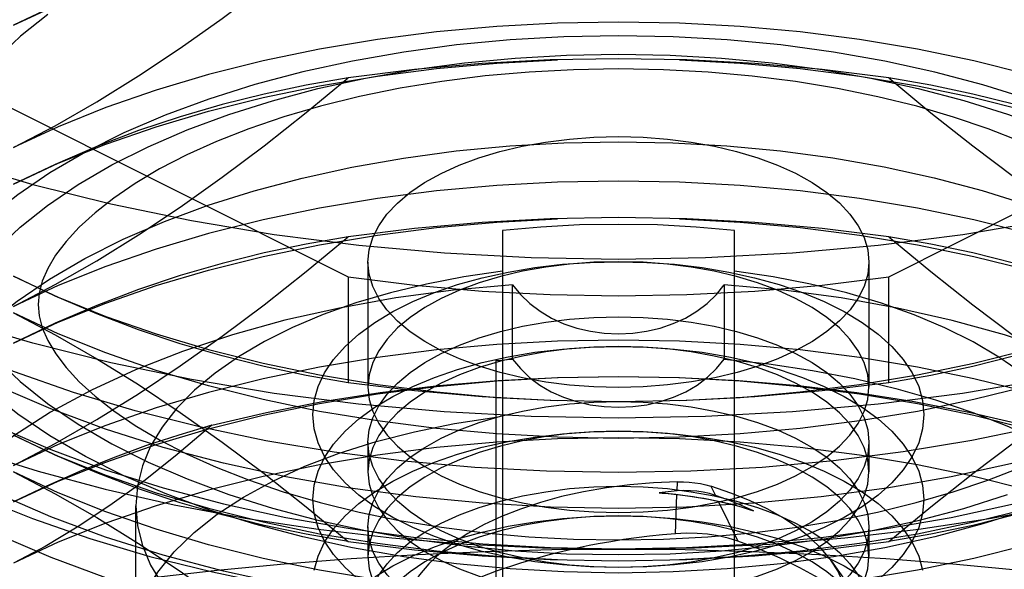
# Model space of a CAD drawing. Header units: inches. Extents: x 0 to 82.5, y 0 to 53.4.
# Tile 46 of 128: x 34.606 to 34.924, y 26.452 to 26.628. Entities that reach past the tile are written whole.
import ezdxf

# ---------------------------------------------------------------- set-up
doc = ezdxf.new("R2010")
doc.units = ezdxf.units.IN
doc.header["$LTSCALE"] = 4.538835
doc.header["$MEASUREMENT"] = 0
doc.linetypes.add('HIDDEN', pattern=[0.2, 0.1, -0.1])
doc.layers.add('DOOR_ASSEMBLY', color=7, linetype='CONTINUOUS')

msp = doc.modelspace()

# ---------------------------------------------------------------- linework, layer by layer
at = {"layer": 'DOOR_ASSEMBLY', "color": 8, "linetype": 'HIDDEN'}
for p, q in [((34.4965, 26.65359), (34.71214, 26.54577)), ((34.88625, 26.54577), (35.10189, 26.65359)), ((34.71214, 26.55865), (34.69858, 26.55629)), ((34.76179, 26.56068), (34.76179, 26.20278)), ((34.8366, 26.20278), (34.8366, 26.56068)), ((34.71849, 26.5505), (34.71849, 26.51026)), ((34.8799, 26.5505), (34.8799, 26.51026)), ((34.71214, 26.54577), (34.71214, 26.51167)), ((34.88625, 26.51167), (34.88625, 26.54577)), ((34.7651, 26.54321), (34.74606, 26.54145)), ((34.7651, 26.54321), (34.76768, 26.54002)), ((34.7651, 26.51929), (34.7651, 26.54321)), ((34.83329, 26.54321), (34.83329, 26.51929)), ((34.75982, 26.51878), (34.76158, 26.51895)), ((34.75982, 26.34716), (34.75982, 26.51878)), ((34.76158, 26.51895), (34.76334, 26.51912)), ((34.76334, 26.51912), (34.7651, 26.51929)), ((34.71849, 26.49254), (34.71849, 26.48298)), ((34.8799, 26.49254), (34.8799, 26.48298)), ((34.81808, 26.47682), (34.8182, 26.47976)), ((34.81752, 26.46307), (34.81804, 26.47569)), ((34.82898, 26.47834), (34.83042, 26.47539)), ((34.8313, 26.47359), (34.8376, 26.46069)), ((34.64368, 26.23682), (34.64368, 26.47208)), ((34.71849, 26.46526), (34.71849, 26.4557)), ((34.8799, 26.46526), (34.8799, 26.4557)), ((34.86782, 26.45428), (34.88475, 26.43034))]:
    msp.add_line(p, q, dxfattribs=at)
for points in [[(34.60432, 26.62671), (34.61872, 26.63341), (34.63404, 26.63958), (34.6502, 26.64519), (34.66712, 26.65021), (34.68471, 26.65462), (34.70288, 26.65838), (34.72155, 26.66149), (34.74061, 26.66392), (34.75997, 26.66567), (34.77953, 26.66672)], [(34.71214, 26.66093), (34.69858, 26.65858), (34.68504, 26.65571), (34.67152, 26.65234), (34.65803, 26.64842), (34.64459, 26.64392), (34.63116, 26.63882), (34.61774, 26.63308), (34.60432, 26.62671)], [(34.60432, 26.58734), (34.61774, 26.59438), (34.63116, 26.60206), (34.64459, 26.61039), (34.65803, 26.61934), (34.67152, 26.62891), (34.68504, 26.63905), (34.69858, 26.64972), (34.71214, 26.66093)], [(34.6154, 26.63019), (34.60655, 26.62316), (34.59879, 26.61581)], [(34.99407, 26.58734), (34.97967, 26.59404), (34.96435, 26.60021), (34.94819, 26.60582), (34.93127, 26.61084), (34.91368, 26.61525), (34.8955, 26.61901), (34.87684, 26.62212), (34.85777, 26.62455), (34.83841, 26.6263), (34.81885, 26.62735), (34.79919, 26.6277), (34.77953, 26.62735), (34.75997, 26.6263), (34.74061, 26.62455), (34.72155, 26.62212), (34.70288, 26.61901), (34.68471, 26.61525), (34.66712, 26.61084), (34.6502, 26.60582), (34.63404, 26.60021), (34.61872, 26.59404), (34.60432, 26.58734)], [(34.79919, 26.6233), (34.78162, 26.62297), (34.76425, 26.62199), (34.74702, 26.62036), (34.73008, 26.61809), (34.71354, 26.61519), (34.69749, 26.61169), (34.68204, 26.6076), (34.66725, 26.60296), (34.65315, 26.59775), (34.63985, 26.59203), (34.62746, 26.58583)], [(34.9825, 26.5791), (34.9711, 26.58574), (34.95874, 26.59194), (34.94547, 26.59766), (34.93139, 26.60287), (34.9166, 26.60753), (34.90114, 26.61163), (34.88506, 26.61515), (34.86848, 26.61806), (34.85149, 26.62035), (34.83421, 26.62199), (34.8168, 26.62297), (34.79919, 26.6233)], [(34.60432, 26.57557), (34.61872, 26.58227), (34.63404, 26.58844), (34.6502, 26.59405), (34.66712, 26.59907), (34.68471, 26.60347), (34.70288, 26.60724), (34.72155, 26.61034), (34.74061, 26.61278), (34.75997, 26.61452), (34.77953, 26.61557)], [(34.70238, 26.60631), (34.71766, 26.60966), (34.73341, 26.61242), (34.74954, 26.61459), (34.76595, 26.61615), (34.78248, 26.61708), (34.79919, 26.6174)], [(34.79919, 26.61592), (34.77716, 26.61554), (34.75524, 26.61438), (34.73353, 26.61246), (34.71214, 26.60979)], [(34.79919, 26.6174), (34.81587, 26.61708), (34.83237, 26.61615), (34.84873, 26.6146), (34.86481, 26.61245), (34.88052, 26.6097)], [(34.88625, 26.60979), (34.86486, 26.61246), (34.84315, 26.61438), (34.82123, 26.61554), (34.79919, 26.61592)], [(34.81885, 26.61557), (34.83841, 26.61452), (34.85777, 26.61278), (34.87684, 26.61034), (34.8955, 26.60724), (34.91368, 26.60347), (34.93127, 26.59907), (34.94819, 26.59405), (34.96435, 26.58844), (34.97967, 26.58227), (34.99407, 26.57557)], [(34.79919, 26.61265), (34.78474, 26.6124), (34.77039, 26.61163), (34.75622, 26.61037), (34.74233, 26.60862), (34.72881, 26.6064), (34.71575, 26.60373), (34.70324, 26.60065), (34.69135, 26.5972), (34.68015, 26.5934), (34.66971, 26.5893), (34.66009, 26.58497), (34.65134, 26.58045), (34.6435, 26.5758), (34.63656, 26.57109), (34.63056, 26.56638), (34.62546, 26.56171), (34.62125, 26.55715), (34.61787, 26.55271), (34.6153, 26.54842), (34.61353, 26.54435), (34.61251, 26.5405), (34.61219, 26.53686)], [(34.9862, 26.53686), (34.98588, 26.5405), (34.98485, 26.54436), (34.98308, 26.54844), (34.9805, 26.55273), (34.97712, 26.55718), (34.97291, 26.56174), (34.96781, 26.5664), (34.96182, 26.5711), (34.95491, 26.5758), (34.94708, 26.58043), (34.93836, 26.58494), (34.92877, 26.58926), (34.91835, 26.59335), (34.90717, 26.59715), (34.89529, 26.60062), (34.88278, 26.6037), (34.86972, 26.60637), (34.85619, 26.6086), (34.84228, 26.61036), (34.82808, 26.61163), (34.81369, 26.61239), (34.79919, 26.61265)], [(34.60432, 26.5362), (34.61774, 26.54324), (34.63116, 26.55092), (34.64459, 26.55925), (34.65803, 26.5682), (34.67152, 26.57776), (34.68504, 26.58791), (34.69858, 26.59858), (34.71214, 26.60979)], [(34.71214, 26.60979), (34.69858, 26.60744), (34.68504, 26.60457), (34.67152, 26.6012), (34.65803, 26.59728), (34.64459, 26.59278), (34.63116, 26.58768)], [(34.88052, 26.6097), (34.89577, 26.60637), (34.91044, 26.60249), (34.92448, 26.59808), (34.93787, 26.59314), (34.95049, 26.58771), (34.96226, 26.58182)], [(34.98069, 26.58192), (34.9673, 26.58765), (34.95388, 26.59276), (34.94043, 26.59726), (34.92692, 26.60119), (34.91338, 26.60456), (34.89983, 26.60744), (34.88625, 26.60979)], [(34.88625, 26.60979), (34.89983, 26.59856), (34.91338, 26.58788), (34.92692, 26.57772), (34.94043, 26.56814), (34.95388, 26.55919), (34.9673, 26.55088), (34.98069, 26.54321), (34.99407, 26.5362)], [(34.62512, 26.57542), (34.63595, 26.58173), (34.64769, 26.58761), (34.66029, 26.59304), (34.67365, 26.59799), (34.6877, 26.60242), (34.70238, 26.60631)], [(34.50589, 26.60483), (34.50671, 26.59388), (34.50916, 26.58298), (34.51324, 26.5722), (34.51892, 26.56161), (34.52616, 26.55126), (34.53493, 26.5412), (34.54518, 26.53151), (34.55685, 26.52222), (34.56988, 26.5134), (34.58418, 26.50509), (34.59969, 26.49733), (34.61632, 26.49018), (34.63397, 26.48366), (34.65254, 26.47783), (34.67193, 26.4727), (34.69204, 26.46832), (34.71274, 26.4647), (34.73393, 26.46186), (34.75548, 26.45982), (34.77728, 26.45859), (34.79919, 26.45818)], [(34.79919, 26.45818), (34.82111, 26.45859), (34.84291, 26.45982), (34.86446, 26.46186), (34.88565, 26.4647), (34.90635, 26.46832), (34.92646, 26.4727), (34.94585, 26.47783), (34.96442, 26.48366), (34.98207, 26.49018), (34.99869, 26.49733), (35.0142, 26.50509), (35.02851, 26.5134), (35.04154, 26.52222), (35.05321, 26.53151), (35.06345, 26.5412), (35.07223, 26.55126), (35.07947, 26.56161), (35.08515, 26.5722), (35.08923, 26.58298), (35.09168, 26.59388), (35.0925, 26.60483)], [(34.71849, 26.5505), (34.71887, 26.55445), (34.72003, 26.55835), (34.72194, 26.56218), (34.72459, 26.5659), (34.72796, 26.56947), (34.73201, 26.57287), (34.73673, 26.57605), (34.74203, 26.57899), (34.74785, 26.58164), (34.75417, 26.58399), (34.76097, 26.58604), (34.76815, 26.58775), (34.77564, 26.5891), (34.78337, 26.59007), (34.79121, 26.59066), (34.79919, 26.59086)], [(34.79919, 26.59086), (34.80714, 26.59066), (34.81494, 26.59008), (34.82263, 26.58912), (34.8301, 26.58778), (34.83726, 26.58608), (34.84405, 26.58405), (34.85038, 26.5817), (34.85622, 26.57906), (34.86155, 26.57612), (34.86629, 26.57293), (34.87037, 26.56952), (34.87377, 26.56593), (34.87643, 26.5622), (34.87836, 26.55836), (34.87951, 26.55445), (34.8799, 26.5505)], [(34.56495, 26.47208), (34.56559, 26.48078), (34.56754, 26.48947), (34.57078, 26.49807), (34.5753, 26.50653), (34.58107, 26.51479), (34.58805, 26.52281), (34.59621, 26.53055), (34.60551, 26.53796), (34.61588, 26.54501), (34.62729, 26.55165), (34.63965, 26.55784), (34.65292, 26.56356), (34.66699, 26.56877), (34.68179, 26.57344), (34.69725, 26.57754), (34.71333, 26.58105), (34.72991, 26.58397), (34.7469, 26.58625), (34.76417, 26.58789), (34.78159, 26.58888), (34.79919, 26.58921)], [(34.63116, 26.58768), (34.61774, 26.58194), (34.60432, 26.57557)], [(34.79919, 26.58921), (34.81676, 26.58888), (34.83414, 26.5879), (34.85137, 26.58626), (34.86831, 26.58399), (34.88485, 26.5811), (34.9009, 26.57759), (34.91635, 26.57351), (34.93114, 26.56886), (34.94524, 26.56366), (34.95854, 26.55794), (34.97093, 26.55174), (34.98237, 26.54509), (34.99276, 26.53804), (35.00208, 26.53063), (35.01025, 26.5229), (35.01724, 26.51488), (35.02302, 26.50663), (35.02756, 26.49818), (35.03081, 26.48958), (35.03278, 26.48088), (35.03344, 26.47208)], [(34.62746, 26.58583), (34.61602, 26.57919), (34.60563, 26.57214), (34.59631, 26.56473), (34.58814, 26.55699), (34.58114, 26.54898), (34.57537, 26.54072), (34.57083, 26.53227), (34.56757, 26.52367), (34.5656, 26.51498), (34.56495, 26.50618)], [(34.79919, 26.43653), (34.77728, 26.43694), (34.75548, 26.43817), (34.73393, 26.4402), (34.71274, 26.44304), (34.69204, 26.44667), (34.67193, 26.45105), (34.65254, 26.45618), (34.63397, 26.46201), (34.61632, 26.46852), (34.59969, 26.47568), (34.58418, 26.48343), (34.56988, 26.49174), (34.55685, 26.50057), (34.54518, 26.50985), (34.53493, 26.51955), (34.52616, 26.5296), (34.51892, 26.53995), (34.51324, 26.55055), (34.50916, 26.56132), (34.50671, 26.57222), (34.50589, 26.58318)], [(34.5987, 26.55435), (34.60645, 26.5617), (34.61528, 26.56873), (34.62512, 26.57542)], [(34.99407, 26.5362), (34.97967, 26.5429), (34.96435, 26.54907), (34.94819, 26.55468), (34.93127, 26.5597), (34.91368, 26.5641), (34.8955, 26.56787), (34.87684, 26.57097), (34.85777, 26.57341), (34.83841, 26.57515), (34.81885, 26.5762), (34.79919, 26.57655), (34.77953, 26.5762), (34.75997, 26.57515), (34.74061, 26.57341), (34.72155, 26.57097), (34.70288, 26.56787), (34.68471, 26.5641), (34.66712, 26.5597), (34.6502, 26.55468), (34.63404, 26.54907), (34.61872, 26.5429), (34.60432, 26.5362)], [(34.50589, 26.57014), (34.50671, 26.55918), (34.50916, 26.54828), (34.51324, 26.53751), (34.51892, 26.52691), (34.52616, 26.51656), (34.53493, 26.50651), (34.54518, 26.49681), (34.55685, 26.48753), (34.56988, 26.4787), (34.58418, 26.47039), (34.59969, 26.46264), (34.61632, 26.45548), (34.63397, 26.44897), (34.65254, 26.44314), (34.67193, 26.43801), (34.69204, 26.43363), (34.71274, 26.43), (34.73393, 26.42716), (34.75548, 26.42513), (34.77728, 26.4239), (34.79919, 26.42349)], [(34.79919, 26.45042), (34.78162, 26.45076), (34.76425, 26.45173), (34.74702, 26.45337), (34.73008, 26.45564), (34.71354, 26.45854), (34.69749, 26.46204), (34.68204, 26.46612), (34.66725, 26.47077), (34.65315, 26.47598), (34.63985, 26.4817), (34.62746, 26.4879), (34.61602, 26.49454), (34.60563, 26.50159), (34.59631, 26.509), (34.58814, 26.51673), (34.58114, 26.52475), (34.57537, 26.53301), (34.57083, 26.54145), (34.56757, 26.55005), (34.5656, 26.55875), (34.56495, 26.56755)], [(35.03344, 26.56755), (35.0328, 26.55886), (35.03085, 26.55016), (35.02761, 26.54156), (35.02308, 26.53311), (35.01732, 26.52484), (35.01033, 26.51682), (35.00217, 26.50908), (34.99288, 26.50167), (34.9825, 26.49463), (34.9711, 26.48799), (34.95874, 26.48179), (34.94547, 26.47607), (34.93139, 26.47086), (34.9166, 26.4662), (34.90114, 26.4621), (34.88506, 26.45858), (34.86848, 26.45566), (34.85149, 26.45338), (34.83421, 26.45174), (34.8168, 26.45076), (34.79919, 26.45042)], [(34.60432, 26.52442), (34.61872, 26.53112), (34.63404, 26.5373), (34.6502, 26.54291), (34.66712, 26.54793), (34.68471, 26.55233), (34.70288, 26.55609), (34.72155, 26.5592), (34.74061, 26.56163), (34.75997, 26.56338), (34.77953, 26.56443)], [(34.79919, 26.56478), (34.77716, 26.5644), (34.75524, 26.56324), (34.73353, 26.56132), (34.71214, 26.55865)], [(34.88625, 26.55865), (34.86486, 26.56132), (34.84315, 26.56324), (34.82123, 26.5644), (34.79919, 26.56478)], [(34.81885, 26.56443), (34.83841, 26.56338), (34.85777, 26.56163), (34.87684, 26.5592), (34.8955, 26.55609), (34.91368, 26.55233), (34.93127, 26.54793), (34.94819, 26.54291), (34.96435, 26.5373), (34.97967, 26.53112), (34.99407, 26.52442)], [(34.8366, 26.56068), (34.8242, 26.56177), (34.81174, 26.56242), (34.79919, 26.56263), (34.78665, 26.56242), (34.77419, 26.56177), (34.76179, 26.56068)], [(34.60432, 26.48505), (34.61774, 26.4921), (34.63116, 26.49978), (34.64459, 26.5081), (34.65803, 26.51705), (34.67152, 26.52662), (34.68504, 26.53676), (34.69858, 26.54743), (34.71214, 26.55865)], [(34.91338, 26.55342), (34.89983, 26.55629), (34.88625, 26.55865)], [(34.88625, 26.55865), (34.89983, 26.54742), (34.91338, 26.53674), (34.92692, 26.52658), (34.94043, 26.517), (34.95388, 26.50805), (34.9673, 26.49973), (34.98069, 26.49207), (34.99407, 26.48505)], [(34.69858, 26.55629), (34.68504, 26.55343), (34.67152, 26.55005), (34.65803, 26.54613), (34.64459, 26.54163), (34.63116, 26.53653), (34.61774, 26.53079), (34.60432, 26.52442)], [(34.47529, 26.55165), (34.48824, 26.54123), (34.50247, 26.53131), (34.518, 26.52185), (34.53472, 26.51292), (34.55259, 26.50455), (34.57151, 26.49679), (34.5914, 26.48966), (34.61219, 26.4832), (34.63377, 26.47743), (34.65607, 26.47238), (34.67897, 26.46807), (34.70239, 26.46452), (34.72623, 26.46174), (34.75038, 26.45974), (34.77468, 26.45855), (34.79919, 26.45814)], [(34.79919, 26.45814), (34.82371, 26.45855), (34.84801, 26.45974), (34.87216, 26.46174), (34.896, 26.46452), (34.91942, 26.46807), (34.94232, 26.47238), (34.96462, 26.47743), (34.9862, 26.4832), (35.00698, 26.48966), (35.02688, 26.49679), (35.0458, 26.50455), (35.06366, 26.51292), (35.08039, 26.52185), (35.09592, 26.53131), (35.11015, 26.54123), (35.1231, 26.55165)], [(34.99407, 26.52442), (34.98069, 26.53078), (34.9673, 26.53651), (34.95388, 26.54161), (34.94043, 26.54612), (34.92692, 26.55004), (34.91338, 26.55342)], [(34.79919, 26.48275), (34.77596, 26.48317), (34.75296, 26.4844), (34.73012, 26.48647), (34.70763, 26.48934), (34.68561, 26.49301), (34.66419, 26.49744), (34.64351, 26.50262), (34.62362, 26.50852), (34.60458, 26.51513), (34.58651, 26.52241), (34.56954, 26.53031), (34.55373, 26.5388), (34.53919, 26.54782), (34.53399, 26.5514)], [(34.79919, 26.45219), (34.79011, 26.4524), (34.78111, 26.45302), (34.77226, 26.45406), (34.76364, 26.45551), (34.75532, 26.45734), (34.74738, 26.45956), (34.73988, 26.46213), (34.73289, 26.46503), (34.72646, 26.46824), (34.72065, 26.47174), (34.71551, 26.47549), (34.71109, 26.47946), (34.70742, 26.48362), (34.70453, 26.48793), (34.70244, 26.49236), (34.70119, 26.49686), (34.70077, 26.5014), (34.70119, 26.50594), (34.70244, 26.51044), (34.70453, 26.51487), (34.70742, 26.51918), (34.71109, 26.52333), (34.71551, 26.52731), (34.72065, 26.53106), (34.72646, 26.53455), (34.73289, 26.53777), (34.73988, 26.54067), (34.74738, 26.54324), (34.75532, 26.54545), (34.76364, 26.54729), (34.77226, 26.54873), (34.78111, 26.54977), (34.79011, 26.5504), (34.79919, 26.55061)], [(34.79919, 26.51015), (34.79125, 26.51034), (34.78345, 26.51092), (34.77576, 26.51189), (34.76829, 26.51322), (34.76113, 26.51492), (34.75434, 26.51696), (34.74801, 26.5193), (34.74217, 26.52195), (34.73684, 26.52489), (34.7321, 26.52808), (34.72801, 26.53148), (34.72462, 26.53507), (34.72195, 26.5388), (34.72003, 26.54265), (34.71887, 26.54656), (34.71849, 26.5505)], [(34.79919, 26.55061), (34.79128, 26.55042), (34.78345, 26.54984), (34.77577, 26.54887), (34.76831, 26.54754), (34.76115, 26.54585), (34.75435, 26.54381), (34.74799, 26.54145)], [(35.0644, 26.55139), (35.05933, 26.54791), (35.04482, 26.53889), (35.02906, 26.53042), (35.01213, 26.52252), (34.9941, 26.51524), (34.97508, 26.50862), (34.95519, 26.50271), (34.93449, 26.49751), (34.91303, 26.49305), (34.89097, 26.48937), (34.86843, 26.48648), (34.84553, 26.48441), (34.82247, 26.48317), (34.79919, 26.48275)], [(34.79919, 26.55061), (34.80828, 26.5504), (34.81728, 26.54977), (34.82613, 26.54873), (34.83475, 26.54729), (34.84307, 26.54545), (34.85101, 26.54324), (34.85851, 26.54067), (34.8655, 26.53777), (34.87193, 26.53455), (34.87774, 26.53106), (34.88288, 26.52731), (34.8873, 26.52333), (34.89097, 26.51918), (34.89386, 26.51487), (34.89594, 26.51044), (34.8972, 26.50594), (34.89762, 26.5014), (34.8972, 26.49686), (34.89594, 26.49236), (34.89386, 26.48793), (34.89097, 26.48362), (34.8873, 26.47946), (34.88288, 26.47549), (34.87774, 26.47174), (34.87193, 26.46824), (34.8655, 26.46503), (34.85851, 26.46213), (34.85101, 26.45956), (34.84307, 26.45734), (34.83475, 26.45551), (34.82613, 26.45406), (34.81728, 26.45302), (34.80828, 26.4524), (34.79919, 26.45219)], [(34.85626, 26.53879), (34.8504, 26.54145), (34.84403, 26.54381), (34.83724, 26.54585), (34.83008, 26.54754), (34.82262, 26.54887), (34.81494, 26.54984), (34.8071, 26.55042), (34.79919, 26.55061)], [(34.8799, 26.5505), (34.87951, 26.54656), (34.87836, 26.54265), (34.87645, 26.53882), (34.8738, 26.5351), (34.87043, 26.53153), (34.86637, 26.52814), (34.86166, 26.52495), (34.85636, 26.52202), (34.85054, 26.51937), (34.84422, 26.51701), (34.83742, 26.51496), (34.83024, 26.51325), (34.82274, 26.51191), (34.81502, 26.51093), (34.80718, 26.51035), (34.79919, 26.51015)], [(34.71214, 26.51167), (34.69858, 26.51402), (34.68504, 26.51689), (34.67152, 26.52027), (34.65803, 26.52419), (34.64459, 26.52868), (34.63116, 26.53378), (34.61774, 26.53953), (34.60432, 26.5459)], [(34.60432, 26.5459), (34.61872, 26.53919), (34.63404, 26.53302), (34.6502, 26.52741), (34.66712, 26.52239), (34.68471, 26.51799), (34.70288, 26.51423), (34.72155, 26.51112), (34.74061, 26.50869), (34.75997, 26.50694), (34.77953, 26.50589)], [(34.76179, 26.54756), (34.74937, 26.54574), (34.73737, 26.54343), (34.72574, 26.54062), (34.71462, 26.53733), (34.70409, 26.5336), (34.69422, 26.52945), (34.6851, 26.52492), (34.67676, 26.52003), (34.66923, 26.51478), (34.66258, 26.50923), (34.65688, 26.50343), (34.65216, 26.49741), (34.64847, 26.49122), (34.64581, 26.48491), (34.64422, 26.47852), (34.64368, 26.47208)], [(34.71214, 26.54577), (34.73358, 26.54309), (34.75524, 26.54117), (34.77716, 26.54002), (34.79919, 26.53963), (34.82123, 26.54002), (34.84315, 26.54117), (34.86481, 26.54309), (34.88625, 26.54577)], [(34.81885, 26.50589), (34.83841, 26.50694), (34.85777, 26.50869), (34.87684, 26.51112), (34.8955, 26.51423), (34.91368, 26.51799), (34.93127, 26.52239), (34.94819, 26.52741), (34.96435, 26.53302), (34.97967, 26.53919), (34.99407, 26.5459)], [(34.95471, 26.47208), (34.95417, 26.47852), (34.95258, 26.4849), (34.94993, 26.4912), (34.94625, 26.49737), (34.94156, 26.50337), (34.93589, 26.50915), (34.92927, 26.51469), (34.92177, 26.51993), (34.91345, 26.52483), (34.90434, 26.52937), (34.89447, 26.53354), (34.88392, 26.53729), (34.87277, 26.54058), (34.86111, 26.54341), (34.84906, 26.54573), (34.8366, 26.54756)], [(34.99407, 26.5459), (34.98069, 26.53954), (34.9673, 26.53381), (34.95388, 26.52871), (34.94043, 26.5242), (34.92692, 26.52028), (34.91338, 26.5169), (34.89983, 26.51403), (34.88625, 26.51167)], [(34.82781, 26.5372), (34.83074, 26.54004), (34.83329, 26.54321)], [(34.87094, 26.53894), (34.85235, 26.54145), (34.83329, 26.54321)], [(34.74606, 26.54145), (34.72749, 26.53895), (34.70932, 26.5357), (34.69173, 26.53174), (34.67484, 26.52707), (34.65874, 26.52175), (34.64361, 26.51582), (34.62938, 26.50926)], [(34.74799, 26.54145), (34.74212, 26.53879), (34.73681, 26.53586), (34.73209, 26.53268), (34.72802, 26.52928), (34.72463, 26.5257), (34.72196, 26.52197), (34.72004, 26.51813), (34.71887, 26.51421), (34.71849, 26.51026)], [(34.76768, 26.54002), (34.77062, 26.53717), (34.77396, 26.53464), (34.77763, 26.53246), (34.78159, 26.53066), (34.78577, 26.52924), (34.79014, 26.52821), (34.79464, 26.52759), (34.7992, 26.52739), (34.80377, 26.52759), (34.80827, 26.52822), (34.81265, 26.52925), (34.81684, 26.53068), (34.82079, 26.53248), (34.82447, 26.53467), (34.82781, 26.5372)], [(35.03692, 26.4414), (35.03339, 26.45093), (35.02838, 26.46022), (35.02188, 26.46931), (35.01394, 26.47811), (35.00462, 26.48655), (34.99398, 26.49459), (34.98208, 26.50217), (34.96901, 26.50926), (34.95484, 26.51579), (34.93967, 26.52174), (34.92359, 26.52706), (34.9067, 26.53172), (34.88912, 26.53569), (34.87094, 26.53894)], [(34.61219, 26.53686), (34.61251, 26.53322), (34.61354, 26.52937), (34.61531, 26.52529), (34.61788, 26.521), (34.62127, 26.51655), (34.62548, 26.51199), (34.63058, 26.50733), (34.63657, 26.50263), (34.64348, 26.49793), (34.65131, 26.4933), (34.66003, 26.48879), (34.66962, 26.48446), (34.68004, 26.48037), (34.69122, 26.47657), (34.7031, 26.47311), (34.71561, 26.47003), (34.72867, 26.46736), (34.7422, 26.46513), (34.75611, 26.46337), (34.77031, 26.4621), (34.7847, 26.46133), (34.79919, 26.46108)], [(34.79919, 26.46108), (34.81365, 26.46133), (34.828, 26.4621), (34.84217, 26.46336), (34.85606, 26.46511), (34.86958, 26.46733), (34.88263, 26.46999), (34.89515, 26.47307), (34.90704, 26.47653), (34.91824, 26.48033), (34.92868, 26.48443), (34.93829, 26.48876), (34.94705, 26.49328), (34.95489, 26.49792), (34.96183, 26.50264), (34.96783, 26.50734), (34.97293, 26.51201), (34.97714, 26.51658), (34.98052, 26.52102), (34.98308, 26.52531), (34.98486, 26.52938), (34.98588, 26.53323), (34.9862, 26.53686)], [(34.8799, 26.51026), (34.87951, 26.51421), (34.87835, 26.51813), (34.87643, 26.52197), (34.87376, 26.5257), (34.87037, 26.52928), (34.8663, 26.53268), (34.86158, 26.53586), (34.85626, 26.53879)], [(34.79919, 26.47122), (34.77728, 26.47163), (34.75548, 26.47286), (34.73393, 26.4749), (34.71274, 26.47774), (34.69204, 26.48136), (34.67193, 26.48574), (34.65254, 26.49087), (34.63397, 26.4967), (34.61632, 26.50322), (34.59969, 26.51037), (34.58418, 26.51813), (34.56988, 26.52644), (34.55971, 26.5332)], [(34.60432, 26.53412), (34.61774, 26.52708), (34.63116, 26.5194), (34.64459, 26.51107), (34.65803, 26.50212), (34.67152, 26.49255), (34.68504, 26.48241), (34.69858, 26.47174), (34.71214, 26.46053)], [(34.99407, 26.53412), (34.97967, 26.52742), (34.96435, 26.52125), (34.94819, 26.51564), (34.93127, 26.51062), (34.91368, 26.50622), (34.8955, 26.50245), (34.87684, 26.49935), (34.85777, 26.49691), (34.83841, 26.49517), (34.81885, 26.49411), (34.79919, 26.49376), (34.77953, 26.49411), (34.75997, 26.49517), (34.74061, 26.49691), (34.72155, 26.49935), (34.70288, 26.50245), (34.68471, 26.50622), (34.66712, 26.51062), (34.6502, 26.51564), (34.63404, 26.52125), (34.61872, 26.52742), (34.60432, 26.53412)], [(34.71849, 26.49254), (34.71887, 26.4965), (34.72004, 26.50041), (34.72196, 26.50425), (34.72463, 26.50798), (34.72802, 26.51156), (34.73209, 26.51496), (34.73681, 26.51814), (34.74212, 26.52107), (34.74799, 26.52373), (34.75435, 26.52609), (34.76115, 26.52813), (34.76831, 26.52982), (34.77577, 26.53116), (34.78345, 26.53212), (34.79128, 26.5327), (34.79919, 26.53289)], [(35.03868, 26.5332), (35.02851, 26.52644), (35.0142, 26.51813), (34.99869, 26.51037), (34.98207, 26.50322), (34.96442, 26.4967), (34.94585, 26.49087), (34.92646, 26.48574), (34.90635, 26.48136), (34.88565, 26.47774), (34.86446, 26.4749), (34.84291, 26.47286), (34.82111, 26.47163), (34.79919, 26.47122)], [(34.79919, 26.53289), (34.8071, 26.5327), (34.81494, 26.53212), (34.82262, 26.53116), (34.83008, 26.52982), (34.83724, 26.52813), (34.84403, 26.52609), (34.8504, 26.52373), (34.85626, 26.52107), (34.86158, 26.51814), (34.8663, 26.51496), (34.87037, 26.51156), (34.87376, 26.50798), (34.87643, 26.50425), (34.87835, 26.50041), (34.87951, 26.4965), (34.8799, 26.49254)], [(34.88625, 26.46053), (34.89983, 26.47175), (34.91338, 26.48244), (34.92692, 26.4926), (34.94043, 26.50218), (34.95388, 26.51113), (34.9673, 26.51944), (34.98069, 26.52711), (34.99407, 26.53412)], [(34.99407, 26.48505), (34.97967, 26.49175), (34.96435, 26.49793), (34.94819, 26.50354), (34.93127, 26.50856), (34.91368, 26.51296), (34.8955, 26.51672), (34.87684, 26.51983), (34.85777, 26.52226), (34.83841, 26.52401), (34.81885, 26.52506), (34.79919, 26.52541), (34.77953, 26.52506), (34.75997, 26.52401), (34.74061, 26.52226), (34.72155, 26.51983), (34.70288, 26.51672), (34.68471, 26.51296), (34.66712, 26.50856), (34.6502, 26.50354), (34.63404, 26.49793), (34.61872, 26.49175), (34.60432, 26.48505)], [(34.71551, 26.44821), (34.71109, 26.45219), (34.70742, 26.45634), (34.70453, 26.46065), (34.70244, 26.46508), (34.70119, 26.46958), (34.70077, 26.47412), (34.70119, 26.47866), (34.70244, 26.48316), (34.70453, 26.48759), (34.70742, 26.4919), (34.71109, 26.49606), (34.71551, 26.50003), (34.72065, 26.50378), (34.72646, 26.50728), (34.73289, 26.51049), (34.73988, 26.51339), (34.74738, 26.51596), (34.75532, 26.51818), (34.76364, 26.52001), (34.77226, 26.52146), (34.78111, 26.5225), (34.79011, 26.52312), (34.79919, 26.52333)], [(34.79919, 26.52333), (34.79128, 26.52314), (34.78345, 26.52256), (34.77577, 26.5216), (34.76831, 26.52026), (34.76115, 26.51857), (34.75435, 26.51653), (34.74799, 26.51417), (34.74212, 26.51151), (34.73681, 26.50858), (34.73209, 26.5054), (34.72802, 26.502), (34.72463, 26.49842), (34.72196, 26.49469), (34.72004, 26.49085), (34.71887, 26.48694), (34.71849, 26.48298)], [(34.79919, 26.52333), (34.80828, 26.52312), (34.81728, 26.5225), (34.82613, 26.52146), (34.83475, 26.52001), (34.84307, 26.51818), (34.85101, 26.51596), (34.85851, 26.51339), (34.8655, 26.51049), (34.87193, 26.50728), (34.87774, 26.50378), (34.88288, 26.50003), (34.8873, 26.49606), (34.89097, 26.4919), (34.89386, 26.48759), (34.89594, 26.48316), (34.8972, 26.47866), (34.89762, 26.47412), (34.8972, 26.46958), (34.89594, 26.46508), (34.89386, 26.46065), (34.89097, 26.45634), (34.8873, 26.45219), (34.88288, 26.44821)], [(34.8799, 26.48298), (34.87951, 26.48694), (34.87835, 26.49085), (34.87643, 26.49469), (34.87376, 26.49842), (34.87037, 26.502), (34.8663, 26.5054), (34.86158, 26.50858), (34.85626, 26.51151), (34.8504, 26.51417), (34.84403, 26.51653), (34.83724, 26.51857), (34.83008, 26.52026), (34.82262, 26.5216), (34.81494, 26.52256), (34.8071, 26.52314), (34.79919, 26.52333)], [(34.5987, 26.51938), (34.60645, 26.51203), (34.61528, 26.50499), (34.62512, 26.4983), (34.63595, 26.492), (34.64769, 26.48612), (34.66029, 26.48068), (34.67365, 26.47574), (34.6877, 26.47131), (34.70238, 26.46742), (34.71766, 26.46407), (34.73341, 26.4613), (34.74954, 26.45914), (34.76595, 26.45758), (34.78248, 26.45664), (34.79919, 26.45633)], [(34.7651, 26.51929), (34.76762, 26.51619), (34.77057, 26.51338), (34.77389, 26.5109), (34.77755, 26.50877), (34.78149, 26.50699), (34.78568, 26.50559), (34.79007, 26.50457), (34.79459, 26.50396), (34.79918, 26.50376), (34.80377, 26.50396), (34.8083, 26.50457), (34.8127, 26.50559), (34.8169, 26.50699), (34.82085, 26.50877), (34.82452, 26.51091), (34.82784, 26.5134), (34.83078, 26.5162), (34.83329, 26.51929)], [(34.83329, 26.51929), (34.84766, 26.51771), (34.86167, 26.51561), (34.87534, 26.51297), (34.88857, 26.50983), (34.90129, 26.50619), (34.91341, 26.50208), (34.92487, 26.49753), (34.9356, 26.49255), (34.94555, 26.48718), (34.95466, 26.48146), (34.96288, 26.47539), (34.97015, 26.46904), (34.97644, 26.46242), (34.98171, 26.45558), (34.98592, 26.44858), (34.98907, 26.4414)], [(34.60432, 26.47328), (34.61872, 26.47998), (34.63404, 26.48615), (34.6502, 26.49176), (34.66712, 26.49678), (34.68471, 26.50119), (34.70288, 26.50495), (34.72155, 26.50806), (34.74061, 26.51049), (34.75997, 26.51224), (34.77953, 26.51329), (34.79919, 26.51364), (34.81885, 26.51329), (34.83841, 26.51224), (34.85777, 26.51049), (34.87684, 26.50806), (34.8955, 26.50495), (34.91368, 26.50119), (34.93127, 26.49678), (34.94819, 26.49176), (34.96435, 26.48615), (34.97967, 26.47998), (34.99407, 26.47328)], [(34.66816, 26.49799), (34.68577, 26.50209), (34.70388, 26.50558), (34.72243, 26.50847), (34.74132, 26.51072), (34.76046, 26.51234), (34.77979, 26.51331), (34.79919, 26.51364), (34.8186, 26.51331), (34.83792, 26.51234), (34.85707, 26.51072), (34.87596, 26.50847), (34.8945, 26.50558), (34.91262, 26.50209), (34.93023, 26.49799)], [(34.88625, 26.51167), (34.86486, 26.509), (34.84315, 26.50708), (34.82123, 26.50592), (34.79919, 26.50554), (34.77716, 26.50592), (34.75524, 26.50708), (34.73353, 26.509), (34.71214, 26.51167)], [(34.62938, 26.50926), (34.61626, 26.50214), (34.60439, 26.49457), (34.59374, 26.48653), (34.58442, 26.47808), (34.57649, 26.46928), (34.56999, 26.4602), (34.56499, 26.45091), (34.56147, 26.4414)], [(34.71849, 26.51026), (34.71887, 26.5063), (34.72004, 26.50238), (34.72196, 26.49854), (34.72463, 26.49481), (34.72802, 26.49123), (34.73209, 26.48784), (34.73681, 26.48466), (34.74212, 26.48172), (34.74799, 26.47906), (34.75435, 26.4767), (34.76115, 26.47467), (34.76831, 26.47297), (34.77577, 26.47164), (34.78345, 26.47068), (34.79128, 26.4701), (34.79919, 26.4699)], [(34.79919, 26.4699), (34.8071, 26.4701), (34.81494, 26.47068), (34.82262, 26.47164), (34.83008, 26.47297), (34.83724, 26.47467), (34.84403, 26.4767), (34.8504, 26.47906), (34.85626, 26.48172), (34.86158, 26.48466), (34.8663, 26.48784), (34.87037, 26.49123), (34.87376, 26.49481), (34.87643, 26.49854), (34.87835, 26.50238), (34.87951, 26.5063), (34.8799, 26.51026)], [(34.71849, 26.46526), (34.71887, 26.46922), (34.72004, 26.47314), (34.72196, 26.47698), (34.72463, 26.48071), (34.72802, 26.48429), (34.73209, 26.48768), (34.73681, 26.49086), (34.74212, 26.4938), (34.74799, 26.49646), (34.75435, 26.49882), (34.76115, 26.50085), (34.76831, 26.50255), (34.77577, 26.50388), (34.78345, 26.50484), (34.79128, 26.50542), (34.79919, 26.50562)], [(34.79919, 26.50562), (34.8071, 26.50542), (34.81494, 26.50484), (34.82262, 26.50388), (34.83008, 26.50255), (34.83724, 26.50085), (34.84403, 26.49882), (34.8504, 26.49646), (34.85626, 26.4938), (34.86158, 26.49086), (34.8663, 26.48768), (34.87037, 26.48429), (34.87376, 26.48071), (34.87643, 26.47698), (34.87835, 26.47314), (34.87951, 26.46922), (34.8799, 26.46526)], [(34.66816, 26.49799), (34.6575, 26.49483), (34.64684, 26.4913), (34.63619, 26.48738), (34.62555, 26.48308), (34.61493, 26.47837), (34.60432, 26.47328)], [(34.66816, 26.49799), (34.65706, 26.48855), (34.64613, 26.47992), (34.63535, 26.47212), (34.62477, 26.46514), (34.61444, 26.45896), (34.60432, 26.45359)], [(34.68784, 26.48003), (34.69819, 26.48476), (34.70926, 26.48899), (34.72108, 26.49272), (34.73351, 26.49591), (34.74641, 26.49853), (34.75982, 26.50059)], [(34.71214, 26.46053), (34.69858, 26.46288), (34.68504, 26.46575), (34.67152, 26.46912), (34.65803, 26.47304), (34.64459, 26.47754), (34.63116, 26.48264), (34.61774, 26.48838), (34.60432, 26.49475)], [(34.60432, 26.49475), (34.61872, 26.48805), (34.63404, 26.48188), (34.6502, 26.47627), (34.66712, 26.47125), (34.68471, 26.46685), (34.70288, 26.46308), (34.72155, 26.45998), (34.74061, 26.45754), (34.75997, 26.4558), (34.77953, 26.45474)], [(34.70119, 26.45139), (34.70244, 26.45589), (34.70453, 26.46031), (34.70742, 26.46462), (34.71109, 26.46878), (34.71551, 26.47275), (34.72065, 26.4765), (34.72646, 26.48), (34.73289, 26.48321), (34.73988, 26.48612), (34.74738, 26.48869), (34.75532, 26.4909), (34.76364, 26.49273), (34.77226, 26.49418), (34.78111, 26.49522), (34.79011, 26.49585), (34.79919, 26.49606)], [(34.79919, 26.49606), (34.79128, 26.49586), (34.78345, 26.49528), (34.77577, 26.49432), (34.76831, 26.49299), (34.76115, 26.49129), (34.75435, 26.48926), (34.74799, 26.4869), (34.74212, 26.48424), (34.73681, 26.4813), (34.73209, 26.47812), (34.72802, 26.47473), (34.72463, 26.47115), (34.72196, 26.46742), (34.72004, 26.46358), (34.71887, 26.45966), (34.71849, 26.4557)], [(34.79919, 26.49606), (34.80828, 26.49585), (34.81728, 26.49522), (34.82613, 26.49418), (34.83475, 26.49273), (34.84307, 26.4909), (34.85101, 26.48869), (34.85851, 26.48612), (34.8655, 26.48321), (34.87193, 26.48), (34.87774, 26.4765), (34.88288, 26.47275), (34.8873, 26.46878), (34.89097, 26.46462), (34.89386, 26.46031), (34.89594, 26.45589), (34.8972, 26.45139)], [(34.8799, 26.4557), (34.87951, 26.45966), (34.87835, 26.46358), (34.87643, 26.46742), (34.87376, 26.47115), (34.87037, 26.47473), (34.8663, 26.47812), (34.86158, 26.4813), (34.85626, 26.48424), (34.8504, 26.4869), (34.84403, 26.48926), (34.83724, 26.49129), (34.83008, 26.49299), (34.82262, 26.49432), (34.81494, 26.49528), (34.8071, 26.49586), (34.79919, 26.49606)], [(34.81885, 26.45474), (34.83841, 26.4558), (34.85777, 26.45754), (34.87684, 26.45998), (34.8955, 26.46308), (34.91368, 26.46685), (34.93127, 26.47125), (34.94819, 26.47627), (34.96435, 26.48188), (34.97967, 26.48805), (34.99407, 26.49475)], [(34.99407, 26.49475), (34.98069, 26.4884), (34.9673, 26.48266), (34.95388, 26.47756), (34.94043, 26.47306), (34.92692, 26.46913), (34.91338, 26.46575), (34.89983, 26.46288), (34.88625, 26.46053)], [(34.99407, 26.45359), (34.97967, 26.4603), (34.96435, 26.46647), (34.94819, 26.47208), (34.93127, 26.4771), (34.91368, 26.4815), (34.8955, 26.48527), (34.87684, 26.48837), (34.85777, 26.4908), (34.83841, 26.49255), (34.81885, 26.4936), (34.79919, 26.49395), (34.77953, 26.4936), (34.75997, 26.49255), (34.74061, 26.4908), (34.72155, 26.48837), (34.70288, 26.48527), (34.68471, 26.4815), (34.66712, 26.4771), (34.6502, 26.47208), (34.63404, 26.46647), (34.61872, 26.4603), (34.60432, 26.45359)], [(34.79919, 26.45219), (34.79128, 26.45238), (34.78345, 26.45296), (34.77577, 26.45392), (34.76831, 26.45526), (34.76115, 26.45695), (34.75435, 26.45899), (34.74799, 26.46135), (34.74212, 26.46401), (34.73681, 26.46694), (34.73209, 26.47012), (34.72802, 26.47352), (34.72463, 26.4771), (34.72196, 26.48083), (34.72004, 26.48467), (34.71887, 26.48858), (34.71849, 26.49254)], [(34.8799, 26.49254), (34.87951, 26.48858), (34.87835, 26.48467), (34.87643, 26.48083), (34.87376, 26.4771), (34.87037, 26.47352), (34.8663, 26.47012), (34.86158, 26.46694), (34.85626, 26.46401), (34.8504, 26.46135), (34.84403, 26.45899), (34.83724, 26.45695), (34.83008, 26.45526), (34.82262, 26.45392), (34.81494, 26.45296), (34.8071, 26.45238), (34.79919, 26.45219)], [(34.60432, 26.48298), (34.61774, 26.47594), (34.63116, 26.46825), (34.64459, 26.45993), (34.65803, 26.45098), (34.67152, 26.44141), (34.68504, 26.43127), (34.69858, 26.4206), (34.71214, 26.40939)], [(34.99407, 26.48298), (34.97967, 26.47628), (34.96435, 26.47011), (34.94819, 26.4645), (34.93127, 26.45948), (34.91368, 26.45507), (34.8955, 26.45131), (34.87684, 26.4482), (34.85777, 26.44577), (34.83841, 26.44402), (34.81885, 26.44297), (34.79919, 26.44262), (34.77953, 26.44297), (34.75997, 26.44402), (34.74061, 26.44577), (34.72155, 26.4482), (34.70288, 26.45131), (34.68471, 26.45507), (34.66712, 26.45948), (34.6502, 26.4645), (34.63404, 26.47011), (34.61872, 26.47628), (34.60432, 26.48298)], [(34.71849, 26.48298), (34.71887, 26.47902), (34.72004, 26.47511), (34.72196, 26.47127), (34.72463, 26.46754), (34.72802, 26.46396), (34.73209, 26.46056), (34.73681, 26.45738), (34.74212, 26.45445), (34.74799, 26.45179), (34.75435, 26.44943), (34.76115, 26.44739), (34.76831, 26.4457), (34.77577, 26.44436), (34.78345, 26.4434), (34.79128, 26.44282), (34.79919, 26.44263)], [(34.79919, 26.44263), (34.8071, 26.44282), (34.81494, 26.4434), (34.82262, 26.44436), (34.83008, 26.4457), (34.83724, 26.44739), (34.84403, 26.44943), (34.8504, 26.45179), (34.85626, 26.45445), (34.86158, 26.45738), (34.8663, 26.46056), (34.87037, 26.46396), (34.87376, 26.46754), (34.87643, 26.47127), (34.87835, 26.47511), (34.87951, 26.47902), (34.8799, 26.48298)], [(34.64671, 26.44403), (34.65083, 26.45074), (34.65607, 26.45719), (34.66246, 26.46341), (34.66992, 26.46932), (34.67837, 26.47485), (34.68784, 26.48003)], [(34.8182, 26.47976), (34.81044, 26.47943), (34.80281, 26.4788), (34.7953, 26.47784), (34.78797, 26.47657), (34.78089, 26.47501), (34.77409, 26.47315), (34.76763, 26.47102), (34.76154, 26.46863), (34.75588, 26.46599), (34.75067, 26.46313), (34.74596, 26.46006), (34.74177, 26.4568), (34.73814, 26.45338), (34.73509, 26.44982), (34.73436, 26.44882)], [(34.8182, 26.47976), (34.82012, 26.47975), (34.82198, 26.47965), (34.8238, 26.47946), (34.82557, 26.47918), (34.8273, 26.47881), (34.82898, 26.47834)], [(34.71849, 26.43799), (34.71887, 26.44194), (34.72004, 26.44586), (34.72196, 26.4497), (34.72463, 26.45343), (34.72802, 26.45701), (34.73209, 26.46041), (34.73681, 26.46359), (34.74212, 26.46652), (34.74799, 26.46918), (34.75435, 26.47154), (34.76115, 26.47358), (34.76831, 26.47527), (34.77577, 26.4766), (34.78345, 26.47757), (34.79128, 26.47815), (34.79919, 26.47834)], [(34.79919, 26.47834), (34.8071, 26.47815), (34.81494, 26.47757), (34.82262, 26.4766), (34.83008, 26.47527), (34.83724, 26.47358), (34.84403, 26.47154), (34.8504, 26.46918), (34.85626, 26.46652), (34.86158, 26.46359), (34.8663, 26.46041), (34.87037, 26.45701), (34.87376, 26.45343), (34.87643, 26.4497), (34.87835, 26.44586), (34.87951, 26.44194), (34.8799, 26.43799)], [(34.79919, 26.45633), (34.81587, 26.45664), (34.83237, 26.45757), (34.84873, 26.45912), (34.86481, 26.46128), (34.88052, 26.46403), (34.89577, 26.46736), (34.91044, 26.47124), (34.92448, 26.47565)], [(34.81808, 26.47682), (34.81713, 26.47673), (34.81617, 26.47664), (34.81522, 26.47655), (34.81427, 26.47645), (34.81331, 26.47635), (34.81236, 26.47624)], [(34.81236, 26.47624), (34.8133, 26.47616), (34.81424, 26.47608), (34.81519, 26.47599), (34.81613, 26.4759), (34.81708, 26.4758), (34.81804, 26.47569)], [(34.84275, 26.4704), (34.83806, 26.47179), (34.83318, 26.47303), (34.82815, 26.47409), (34.82299, 26.47498), (34.81772, 26.4757), (34.81236, 26.47624)], [(34.81804, 26.47569), (34.81978, 26.47549), (34.82153, 26.47527), (34.82328, 26.47502), (34.825, 26.47476), (34.82668, 26.47448), (34.82831, 26.47419), (34.82985, 26.4739), (34.8313, 26.47359)], [(34.83042, 26.47539), (34.82851, 26.47598), (34.82653, 26.47643), (34.82448, 26.47674), (34.82238, 26.47691), (34.82024, 26.47694), (34.81808, 26.47682)], [(34.86782, 26.45428), (34.86747, 26.45477), (34.86451, 26.45834), (34.86096, 26.46178), (34.85685, 26.46507), (34.85221, 26.46817), (34.84707, 26.47106), (34.84145, 26.47374), (34.83543, 26.47616), (34.82898, 26.47834)], [(34.84275, 26.4704), (34.84079, 26.47129), (34.83879, 26.47215), (34.83676, 26.473), (34.83468, 26.47382), (34.83257, 26.47461), (34.83042, 26.47539)], [(34.59294, 26.47499), (34.61045, 26.46794), (34.62891, 26.46153), (34.64825, 26.45579), (34.66835, 26.45076), (34.68913, 26.44646), (34.71046, 26.44291), (34.73224, 26.44013), (34.75437, 26.43813), (34.77672, 26.43693), (34.79919, 26.43653)], [(34.8313, 26.47359), (34.83331, 26.47313), (34.83528, 26.47264), (34.83721, 26.47213), (34.8391, 26.47158), (34.84095, 26.471), (34.84275, 26.4704)], [(34.64368, 26.47208), (34.64422, 26.46565), (34.64581, 26.45926), (34.64846, 26.45297), (34.65214, 26.4468), (34.65683, 26.4408), (34.66249, 26.43501), (34.66911, 26.42948), (34.67662, 26.42423), (34.68494, 26.41933), (34.69405, 26.41479), (34.70392, 26.41063), (34.71447, 26.40688), (34.72562, 26.40358), (34.73728, 26.40075), (34.74932, 26.39843), (34.76179, 26.39661)], [(34.79919, 26.46878), (34.79128, 26.46859), (34.78345, 26.46801), (34.77577, 26.46704), (34.76831, 26.46571), (34.76115, 26.46402), (34.75435, 26.46198), (34.74799, 26.45962), (34.74212, 26.45696), (34.73681, 26.45403), (34.73209, 26.45085), (34.72802, 26.44745), (34.72463, 26.44387), (34.72196, 26.44014), (34.72004, 26.4363), (34.71887, 26.43238), (34.71849, 26.42843)], [(34.72065, 26.44923), (34.72646, 26.45272), (34.73289, 26.45594), (34.73988, 26.45884), (34.74738, 26.46141), (34.75532, 26.46362), (34.76364, 26.46546), (34.77226, 26.4669), (34.78111, 26.46794), (34.79011, 26.46857), (34.79919, 26.46878)], [(34.79919, 26.46878), (34.80828, 26.46857), (34.81728, 26.46794), (34.82613, 26.4669), (34.83475, 26.46546), (34.84307, 26.46362), (34.85101, 26.46141), (34.85851, 26.45884), (34.8655, 26.45594), (34.87193, 26.45272), (34.87774, 26.44923)], [(34.8799, 26.42843), (34.87951, 26.43238), (34.87835, 26.4363), (34.87643, 26.44014), (34.87376, 26.44387), (34.87037, 26.44745), (34.8663, 26.45085), (34.86158, 26.45403), (34.85626, 26.45696), (34.8504, 26.45962), (34.84403, 26.46198), (34.83724, 26.46402), (34.83008, 26.46571), (34.82262, 26.46704), (34.81494, 26.46801), (34.8071, 26.46859), (34.79919, 26.46878)], [(34.79919, 26.42491), (34.79128, 26.4251), (34.78345, 26.42568), (34.77577, 26.42665), (34.76831, 26.42798), (34.76115, 26.42967), (34.75435, 26.43171), (34.74799, 26.43407), (34.74212, 26.43673), (34.73681, 26.43966), (34.73209, 26.44284), (34.72802, 26.44624), (34.72463, 26.44982), (34.72196, 26.45355), (34.72004, 26.45739), (34.71887, 26.46131), (34.71849, 26.46526)], [(34.81752, 26.46307), (34.81334, 26.4627), (34.80917, 26.46226), (34.805, 26.46175), (34.80085, 26.46117), (34.79672, 26.46051), (34.79262, 26.45979)], [(34.8799, 26.46526), (34.87951, 26.46131), (34.87835, 26.45739), (34.87643, 26.45355), (34.87376, 26.44982), (34.87037, 26.44624), (34.8663, 26.44284), (34.86158, 26.43966), (34.85626, 26.43673), (34.8504, 26.43407), (34.84403, 26.43171), (34.83724, 26.42967), (34.83008, 26.42798), (34.82262, 26.42665), (34.81494, 26.42568), (34.8071, 26.4251), (34.79919, 26.42491)], [(34.8376, 26.46069), (34.8345, 26.46164), (34.83127, 26.46237), (34.82793, 26.46288), (34.8245, 26.46317), (34.82103, 26.46323), (34.81752, 26.46307)], [(34.71214, 26.46053), (34.73353, 26.45785), (34.75524, 26.45594), (34.77716, 26.45478), (34.79919, 26.45439)], [(34.79262, 26.45979), (34.78975, 26.45923), (34.7869, 26.45865), (34.78406, 26.45803), (34.78126, 26.45737), (34.77848, 26.45669), (34.77572, 26.45597)], [(34.79919, 26.45439), (34.82123, 26.45478), (34.84315, 26.45594), (34.86486, 26.45785), (34.88625, 26.46053)], [(34.88477, 26.43032), (34.88164, 26.43427), (34.87794, 26.4381), (34.87367, 26.44182), (34.86885, 26.44542), (34.8635, 26.44886), (34.85765, 26.45214), (34.85134, 26.45522), (34.84465, 26.45808), (34.8376, 26.46069)], [(34.58326, 26.43991), (34.60495, 26.4432), (34.62662, 26.4462), (34.64825, 26.4489), (34.66985, 26.45129), (34.69145, 26.45335), (34.71304, 26.45506), (34.73464, 26.4564), (34.75622, 26.45737), (34.77773, 26.45795), (34.79919, 26.45814)], [(34.79919, 26.45814), (34.82064, 26.45795), (34.84215, 26.45737), (34.86374, 26.4564), (34.88535, 26.45506), (34.90697, 26.45335), (34.9286, 26.45129), (34.95023, 26.44889), (34.97186, 26.44619), (34.99349, 26.44319), (35.01513, 26.43991)], [(34.77572, 26.45597), (34.76758, 26.4536), (34.75978, 26.45097), (34.75238, 26.44808), (34.74544, 26.44498), (34.73905, 26.44168), (34.73321, 26.43821), (34.72794, 26.43457), (34.72331, 26.4308), (34.71937, 26.42696), (34.71613, 26.42304), (34.71578, 26.42256)], [(34.71849, 26.4557), (34.71887, 26.45175), (34.72004, 26.44783), (34.72196, 26.44399), (34.72463, 26.44026), (34.72802, 26.43668), (34.73209, 26.43328), (34.73681, 26.4301), (34.74212, 26.42717), (34.74799, 26.42451), (34.75435, 26.42215), (34.76115, 26.42011), (34.76831, 26.41842), (34.77577, 26.41709), (34.78345, 26.41612), (34.79128, 26.41554), (34.79919, 26.41535)], [(34.79919, 26.41535), (34.8071, 26.41554), (34.81494, 26.41612), (34.82262, 26.41709), (34.83008, 26.41842), (34.83724, 26.42011), (34.84403, 26.42215), (34.8504, 26.42451), (34.85626, 26.42717), (34.86158, 26.4301), (34.8663, 26.43328), (34.87037, 26.43668), (34.87376, 26.44026), (34.87643, 26.44399), (34.87835, 26.44783), (34.87951, 26.45175), (34.8799, 26.4557)], [(34.86251, 26.41721), (34.86583, 26.42073), (34.86854, 26.42436), (34.87063, 26.42809), (34.87211, 26.43189), (34.87294, 26.43574), (34.87312, 26.43961), (34.87266, 26.44348), (34.87156, 26.44731), (34.86983, 26.45108), (34.86782, 26.45428)]]:
    msp.add_lwpolyline(points, dxfattribs=at)
at = {"layer": 'DOOR_ASSEMBLY', "color": 7, "linetype": 'Continuous'}
for points in [[(34.58634, 26.58266), (34.61051, 26.57548), (34.63564, 26.56919), (34.66161, 26.56382), (34.68828, 26.55938), (34.71551, 26.5559), (34.74316, 26.55341), (34.77111, 26.55191), (34.79919, 26.55141), (34.82728, 26.55191), (34.85522, 26.55341), (34.88288, 26.5559), (34.91011, 26.55938), (34.93678, 26.56382), (34.96274, 26.56919), (34.98787, 26.57548), (35.01204, 26.58266), (35.03513, 26.59067), (35.05701, 26.59949), (35.07758, 26.60906)], [(35.07758, 26.55792), (35.05693, 26.54831), (35.03508, 26.53951), (35.01196, 26.53149), (34.98777, 26.52431), (34.96262, 26.51803), (34.93667, 26.51265), (34.91007, 26.50823), (34.8829, 26.50476), (34.85523, 26.50227), (34.82725, 26.50076), (34.79914, 26.50026), (34.77103, 26.50077), (34.74309, 26.50227), (34.71545, 26.50477), (34.68825, 26.50824), (34.66161, 26.51267), (34.63566, 26.51805), (34.61053, 26.52434), (34.58635, 26.53151), (34.56326, 26.53953), (34.54138, 26.54835), (34.52081, 26.55792), (34.50167, 26.5682)]]:
    msp.add_lwpolyline(points, dxfattribs=at)

doc.saveas('drawing.dxf')
